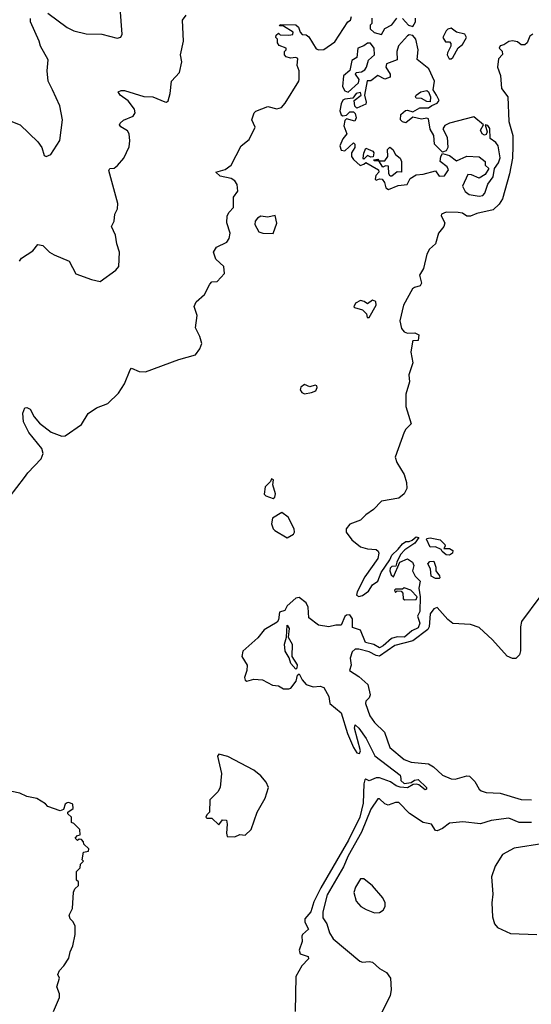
# Model space of a CAD drawing. Extents: x 2199565 to 2323334, y 894172 to 1018966.
# Tile 84 of 256: x 2285854 to 2288784, y 909305 to 914937. Entities that reach past the tile are written whole.
import ezdxf

# ---------------------------------------------------------------- set-up
doc = ezdxf.new("R2010")
doc.units = 0

msp = doc.modelspace()

# ---------------------------------------------------------------- linework, layer by layer
at = {"layer": '0CON10XD'}
for points in [[(2285853.8, 913555), (2285865, 913572.5), (2285930, 913615), (2285958.3, 913651.7), (2285986.1, 913646.1), (2286025, 913607.5), (2286051.2, 913591.2), (2286137.5, 913555), (2286175, 913483.3), (2286265, 913450), (2286315, 913440), (2286405.4, 913504.6), (2286420.8, 913525), (2286426.4, 913606.4), (2286410, 913655), (2286402.5, 913705), (2286379.4, 913755), (2286394.2, 913785), (2286399.2, 913825), (2286414, 913855), (2286416, 913885), (2286363.8, 914075), (2286370, 914085), (2286395, 914087.5), (2286415, 914102.5), (2286450, 914145), (2286480, 914210), (2286485.5, 914245), (2286481.8, 914285), (2286471.7, 914301.7), (2286433.3, 914325), (2286426.2, 914335), (2286430, 914345), (2286448, 914362), (2286504, 914385), (2286515.6, 914405), (2286511.1, 914425), (2286475, 914472.9), (2286428.6, 914505), (2286418.8, 914525), (2286435, 914531.9), (2286455, 914531.1), (2286565, 914498.5), (2286615.5, 914495.5), (2286685, 914467.1), (2286695, 914466), (2286705, 914473.3), (2286715.6, 914515), (2286722.5, 914585), (2286770, 914635), (2286782.5, 914695), (2286774.2, 914735), (2286792.2, 914815), (2286786.2, 914935), (2286807.3, 914962.7)], [(2286015, 914974), (2286125, 914892), (2286165, 914872.5), (2286235, 914856.9), (2286324.3, 914854.3), (2286411.7, 914831.7), (2286433.3, 914836.7), (2286440, 914855), (2286430, 915005)], [(2285794.7, 912205), (2285882.3, 912317.7), (2285900.5, 912345), (2285976.9, 912425), (2285988.5, 912455), (2285980, 912485), (2285905.6, 912575), (2285875, 912636.7), (2285872.9, 912687.1), (2285883.9, 912716.1), (2285895, 912718.8), (2285915, 912709.2), (2285936.7, 912665), (2285968.4, 912628.4), (2286035, 912578.2), (2286095, 912555.4), (2286115, 912556.2), (2286208.1, 912621.9), (2286246.3, 912683.7), (2286293.9, 912716.1), (2286357.8, 912742.2), (2286419.8, 912800.2), (2286454.2, 912855), (2286485.8, 912934.2), (2286495, 912943.8), (2286537.5, 912925), (2286575, 912923.3), (2286765, 912994.3), (2286860.4, 913019.6), (2286886.2, 913055), (2286896.2, 913085), (2286886.2, 913125), (2286860, 913175), (2286870, 913245), (2286853.9, 913296.1), (2286865, 913322.5), (2286912.5, 913365), (2286942.5, 913425), (2286955, 913437.5), (2286985, 913440), (2287027.5, 913485), (2287022.5, 913525), (2286977, 913567), (2286963.3, 913606.7), (2286980, 913635), (2287040, 913665), (2287053.9, 913686.1), (2287058.8, 913715), (2287040, 913775), (2287042.5, 913815), (2287053.2, 913836.8), (2287077.7, 913862.3), (2287078.3, 913921.7), (2287103.9, 913956.1), (2287099.4, 913995), (2287086.1, 914016.1), (2287065, 914027.8), (2287001.3, 914041.3), (2286977.5, 914065), (2287030.3, 914079.7), (2287065.5, 914104.5), (2287122.5, 914215), (2287168.3, 914251.7), (2287203, 914323), (2287183.3, 914365), (2287196.7, 914405), (2287206.1, 914413.9), (2287275, 914440), (2287326.7, 914426.7), (2287352.5, 914435), (2287375, 914460), (2287452.5, 914585), (2287453.3, 914595), (2287453.3, 914645), (2287443.3, 914675), (2287447.5, 914715), (2287435, 914720), (2287405, 914716.7), (2287380, 914725), (2287370, 914735), (2287370, 914755), (2287380, 914765), (2287380, 914775), (2287340, 914790), (2287330, 914805), (2287330, 914825), (2287320, 914835), (2287321.7, 914848.3), (2287335, 914860), (2287345, 914850), (2287395, 914847.5), (2287418.3, 914851.7), (2287420, 914865), (2287365, 914900), (2287341.7, 914901.7), (2287345, 914910), (2287435, 914908), (2287450, 914895), (2287460, 914865), (2287471.7, 914851.7), (2287495, 914850), (2287509.3, 914839.3), (2287550.7, 914770.7), (2287566.4, 914763.6), (2287595, 914766.7), (2287659.2, 914810.8), (2287732.5, 914925), (2287747.5, 914935), (2287753.8, 914955)], [(2286041.4, 914535), (2286017.8, 914585), (2286011.5, 914645), (2286017.2, 914707.2), (2285972.5, 914785), (2285965.7, 914815), (2285916.2, 914925), (2285916.1, 914943.9)], [(2287870, 914945), (2287870, 914915), (2287860, 914905), (2287860, 914885), (2287883, 914863), (2287925, 914852.5), (2287945, 914887.5), (2287985, 914906.7), (2288014.1, 914945.9)], [(2288045, 914943.3), (2288080, 914905), (2288105, 914897.5), (2288121.2, 914925), (2288120, 914945)], [(2288792.5, 914855), (2288775, 914842.5), (2288760, 914805), (2288747.1, 914792.9), (2288725, 914794), (2288705, 914810), (2288675, 914816.2), (2288655, 914812.5), (2288627, 914793), (2288605, 914787.5), (2288600, 914775), (2288616.7, 914756.7), (2288618.3, 914738.3), (2288596.1, 914713.9), (2288590, 914665), (2288607.6, 914617.6), (2288613.5, 914543.5), (2288649.5, 914495), (2288654.5, 914354.5), (2288676.8, 914275), (2288678.1, 914215), (2288675.2, 914144.8), (2288657.7, 914055), (2288618.1, 913911.9), (2288598.7, 913881.3), (2288565, 913849.4), (2288471.1, 913828.9), (2288435, 913812.5), (2288415, 913812.9), (2288389.4, 913829.4), (2288365, 913834.2), (2288295, 913836.7), (2288270, 913825), (2288267.5, 913815), (2288287.5, 913775), (2288282, 913755), (2288252.5, 913715), (2288234.5, 913655.5), (2288201.2, 913625), (2288185.8, 913595), (2288165.8, 913514.2), (2288144.1, 913475.9), (2288155, 913430), (2288147.5, 913415), (2288114.1, 913405.9), (2288103.3, 913396.7), (2288052.5, 913305), (2288030.6, 913215), (2288040.9, 913170.9), (2288055, 913151.2), (2288075, 913143.3), (2288116.2, 913146.2), (2288140, 913135), (2288135, 913102.5), (2288105, 913100), (2288102.5, 913095), (2288093.3, 913035), (2288104.2, 912975), (2288082, 912905), (2288086.7, 912865), (2288065.8, 912795), (2288065.7, 912725), (2288096, 912625), (2288065, 912595.8), (2288055, 912578), (2288004.5, 912435), (2288012.7, 912405), (2288056.2, 912335), (2288069.5, 912289.5), (2288070.3, 912255), (2288054.8, 912225.2), (2288025, 912200), (2287925, 912183.8), (2287880, 912135), (2287836.7, 912105), (2287805.8, 912074.2), (2287745, 912052.5), (2287723.8, 912025), (2287723.8, 912005), (2287755, 911962.5), (2287805, 911922), (2287845, 911910), (2287895, 911906.7), (2287907.3, 911897.3), (2287910.8, 911885), (2287905.5, 911855), (2287829.6, 911750.4), (2287785.4, 911665), (2287783.1, 911645), (2287795, 911637.8), (2287816.8, 911643.2), (2287852, 911668), (2287874, 911705), (2287904.2, 911725.8), (2287924.2, 911775), (2287972.5, 911847.5), (2287984.2, 911875), (2288021.4, 911908.6), (2288045, 911940), (2288065, 911953.3), (2288085, 911952.5), (2288100.7, 911959.3), (2288125, 911980), (2288140, 911975), (2288116.4, 911943.6), (2288060, 911905), (2288035, 911877.5), (2288012.5, 911835), (2288008.3, 911811.7), (2287985, 911810), (2287975, 911800), (2287972.5, 911785), (2287981.7, 911761.7), (2287995, 911750), (2288030, 911835), (2288075, 911853.3), (2288103.6, 911833.6), (2288110, 911815), (2288102.5, 911785), (2288117.5, 911755), (2288146.1, 911726.1), (2288138.8, 911685), (2288146.2, 911635), (2288145, 911551.2), (2288132.5, 911525), (2288145.4, 911485), (2288135, 911458.6), (2288099.3, 911440.7), (2288056.9, 911405), (2288015, 911406.8), (2287982.8, 911397.2), (2287935.6, 911355), (2287915, 911344.8), (2287882.5, 911362.5), (2287834.4, 911375), (2287805, 911444.4), (2287760.3, 911460.3), (2287760.5, 911510.5), (2287745, 911532.5), (2287725, 911532), (2287715.8, 911524.2), (2287695, 911473.5), (2287665, 911474.7), (2287625, 911464.2), (2287564.4, 911474.4), (2287510, 911515), (2287506.3, 911576.3), (2287495, 911601.2), (2287455, 911631.2), (2287435, 911629.2), (2287384.7, 911585.3), (2287371.5, 911558.5), (2287341.4, 911548.6), (2287336.7, 911505), (2287328.8, 911491.2), (2287253.1, 911446.9), (2287218.3, 911401.7), (2287131.2, 911325), (2287126, 911295), (2287155.8, 911245), (2287154.5, 911215.5), (2287141.9, 911175), (2287145, 911160), (2287154.4, 911154.4), (2287195, 911165.6), (2287245, 911161.4), (2287301.2, 911131.2), (2287335, 911126.4), (2287365, 911110), (2287395, 911109.6), (2287406.7, 911113.3), (2287436.6, 911153.4), (2287445, 911187.5), (2287455, 911196.2), (2287471.7, 911161.7), (2287495, 911133.8), (2287535, 911120.9), (2287575, 911124.6), (2287595, 911116.5), (2287623.8, 911065), (2287629.6, 911025), (2287695, 910972.5), (2287730.8, 910855), (2287764.8, 910774.8), (2287785, 910744.4), (2287800, 910740), (2287805.5, 910755), (2287770.9, 910885), (2287775, 910904), (2287795, 910885.6), (2287837.1, 910825), (2287887.4, 910727.4), (2288032.2, 910615), (2288036, 910596), (2288036.2, 910585), (2288055, 910569.2), (2288096.2, 910573.8), (2288115, 910588), (2288135, 910590.8), (2288184, 910545), (2288183.6, 910536.4), (2288175, 910532), (2288140, 910560), (2288125, 910564.4), (2288107, 910563), (2288075, 910544.2), (2288033.3, 910546.7), (2288009.2, 910555), (2287976.9, 910576.9), (2287915, 910600.5), (2287895, 910600.9), (2287855, 910584.3), (2287835, 910593.8), (2287831.1, 910588.9), (2287823.8, 910566.2), (2287820.2, 910455), (2287802.2, 910375), (2287736.4, 910245), (2287577.8, 909972.2), (2287538.5, 909891.5), (2287521.5, 909835), (2287487.5, 909795), (2287486.7, 909775), (2287508.2, 909735), (2287474, 909705), (2287470, 909695), (2287472, 909665), (2287454.4, 909615.6), (2287460, 909595), (2287505, 909578.8), (2287507.5, 909565), (2287469.2, 909525), (2287434.4, 909465), (2287431.1, 909265)], [(2288485, 913927.5), (2288505, 913932), (2288518, 913945), (2288533.9, 913996.1), (2288565, 914037.5), (2288572.5, 914085), (2288595, 914117.5), (2288605.9, 914145.9), (2288593.3, 914215), (2288580, 914235), (2288548.3, 914258.3), (2288545.9, 914314.1), (2288535, 914332.5), (2288520, 914335), (2288530, 914295), (2288525, 914280), (2288515, 914276.7), (2288501.2, 914285), (2288492, 914305), (2288510, 914335), (2288455, 914382), (2288314.3, 914345.7), (2288287.7, 914332.3), (2288276.4, 914313.6), (2288301.8, 914265), (2288306, 914205), (2288295, 914187.5), (2288275, 914180), (2288230, 914225), (2288225.8, 914275), (2288205, 914310), (2288195, 914370), (2288185, 914373.8), (2288155, 914368.6), (2288105, 914380), (2288065, 914347.5), (2288045, 914352), (2288034.4, 914364.4), (2288035.8, 914395), (2288063.2, 914416.8), (2288075, 914419.2), (2288105, 914410), (2288145, 914432.5), (2288195, 914432), (2288213.3, 914446.7), (2288245, 914458.8), (2288256.2, 914475), (2288240.8, 914505), (2288222, 914535), (2288230, 914585), (2288196.4, 914656.4), (2288129.2, 914709.2), (2288135.6, 914765), (2288122, 914825), (2288105, 914846.7), (2288085, 914850), (2288075, 914844), (2288023.1, 914786.9), (2288014, 914755), (2288015, 914706.7), (2287953.8, 914685), (2287951.2, 914665), (2287976.2, 914625), (2287975, 914607.5), (2287945, 914596.7), (2287905, 914617.5), (2287865, 914587.5), (2287843.3, 914586.7), (2287827.5, 914505), (2287837.5, 914465), (2287835, 914453.3), (2287785, 914430), (2287773, 914443), (2287770, 914475), (2287810, 914505), (2287805, 914520), (2287780, 914515), (2287761.7, 914488.3), (2287715, 914483.3), (2287704.2, 914475.8), (2287694.1, 914455.9), (2287686.7, 914415), (2287695, 914393.3), (2287705, 914387.5), (2287725, 914390), (2287745, 914410), (2287765, 914410), (2287775, 914400), (2287781.2, 914375), (2287773, 914357), (2287725, 914370), (2287715, 914360), (2287710.7, 914330.7), (2287727.5, 914285), (2287704, 914256), (2287686.7, 914215), (2287695, 914190), (2287715, 914187.5), (2287765, 914232.5), (2287772.5, 914225), (2287772.5, 914205), (2287753.3, 914175), (2287753.8, 914155), (2287765, 914136.7), (2287803, 914103), (2287825, 914110), (2287835, 914120), (2287908.3, 914078.3), (2287910, 914065), (2287892.5, 914045), (2287890, 914025), (2287895, 914020), (2287915, 914027.5), (2287930, 914025), (2287942.5, 914005), (2287950, 913975), (2287965, 913966.2), (2288020.9, 913989.1), (2288073.3, 913995), (2288090.5, 914029.5), (2288125, 914050), (2288165, 914052.5), (2288235, 914072.5), (2288255, 914041.2), (2288285.8, 914044.2), (2288308.8, 914078.8), (2288302, 914095), (2288262.5, 914125), (2288266.2, 914155), (2288275, 914172.5), (2288315, 914160), (2288355, 914130), (2288414.3, 914155.7), (2288485, 914152.5), (2288520, 914125), (2288520, 914105), (2288540, 914085), (2288519.3, 914050.7), (2288485, 914030), (2288440.5, 914050.5), (2288419.3, 914050.7), (2288390, 913985), (2288404.2, 913954.2), (2288427.3, 913937.3), (2288485, 913927.5)], [(2288325, 914712.5), (2288335, 914720), (2288364, 914776), (2288390, 914795), (2288412.5, 914835), (2288402.5, 914855), (2288356, 914866), (2288325, 914888.8), (2288305, 914882.5), (2288295, 914872.5), (2288277.5, 914835), (2288291.2, 914811.2), (2288315, 914810), (2288321.7, 914801.7), (2288323.3, 914785), (2288303, 914747), (2288302.5, 914735), (2288313.6, 914713.6), (2288325, 914712.5)], [(2287735, 914522.5), (2287793.3, 914575), (2287797.5, 914595), (2287777.5, 914625), (2287780, 914635), (2287811.7, 914638.3), (2287829.5, 914650.5), (2287840, 914665), (2287851.2, 914705), (2287885.8, 914735), (2287883.9, 914773.9), (2287863.6, 914803.6), (2287845, 914803.3), (2287825, 914787.5), (2287790, 914775), (2287785, 914720), (2287756.4, 914703.6), (2287743.6, 914646.4), (2287707.5, 914615), (2287703.3, 914555), (2287715, 914530), (2287735, 914522.5)], [(2285765, 914371.4), (2285856.2, 914335), (2285958.3, 914238.3), (2285980.8, 914205), (2285995, 914160), (2286005, 914154), (2286032.5, 914165), (2286084.4, 914245.6), (2286098.5, 914365), (2286083.8, 914443.8), (2286041.4, 914535)], [(2288205, 914467.5), (2288185, 914469.2), (2288155, 914486.2), (2288125, 914487.5), (2288120, 914495), (2288123.3, 914505), (2288150, 914525), (2288185, 914532), (2288194.2, 914524.2), (2288205.7, 914495.7), (2288205, 914467.5)], [(2287825, 914140), (2287820, 914145), (2287823.8, 914173.8), (2287835, 914202.5), (2287875.9, 914185.9), (2287882.5, 914175), (2287878.3, 914151.7), (2287865, 914150), (2287845, 914160), (2287825, 914140)], [(2287985, 914042.5), (2287975, 914042.5), (2287966.7, 914055), (2287965, 914100), (2287948.3, 914101.7), (2287932.5, 914092.5), (2287910, 914130), (2287885, 914130), (2287880, 914135), (2287905, 914140), (2287910, 914130), (2287945, 914130), (2287962.5, 914155), (2287960, 914195), (2287972.5, 914207.5), (2287990, 914195), (2288006.1, 914166.1), (2288033.3, 914145), (2288040, 914125), (2288040, 914065), (2288015, 914066.7), (2287985, 914042.5)], [(2287305, 913714), (2287327.1, 913772.9), (2287317.5, 913817.5), (2287275, 913806.9), (2287235, 913812.9), (2287215, 913802), (2287202.5, 913785), (2287200.8, 913765), (2287223.8, 913723.8), (2287245.4, 913715.4), (2287305, 913714)], [(2287855, 913233.3), (2287896, 913305), (2287892.5, 913325), (2287875, 913333.3), (2287845, 913312.5), (2287826, 913326), (2287805, 913330.8), (2287776.7, 913315), (2287767.5, 913295), (2287770.7, 913290.7), (2287817.1, 913277.1), (2287840, 913255), (2287843.6, 913233.6), (2287855, 913233.3)], [(2287485, 912797.5), (2287525, 912803.8), (2287550, 912815), (2287557.7, 912832.3), (2287555, 912842.5), (2287545, 912846.2), (2287515, 912836.7), (2287485, 912851.2), (2287463.3, 912835), (2287460.7, 912820.7), (2287470, 912805), (2287485, 912797.5)], [(2287305, 912198), (2287314.2, 912205.8), (2287319.2, 912225), (2287303, 912277), (2287307.5, 912305), (2287295, 912310), (2287290, 912295), (2287258.8, 912265), (2287253.6, 912223.6), (2287263.3, 912213.3), (2287305, 912198)], [(2287385, 911972.9), (2287421.4, 911995), (2287427.3, 912005), (2287426.2, 912025), (2287391.3, 912091.3), (2287355, 912117.5), (2287302.5, 912085), (2287296.2, 912053.8), (2287305.7, 912025), (2287315.4, 912015.4), (2287385, 911972.9)], [(2288315, 911873.3), (2288295, 911876.7), (2288272.5, 911895), (2288267.5, 911907.5), (2288235, 911922.5), (2288205, 911920), (2288182.5, 911965), (2288185, 911970), (2288205, 911973.3), (2288261.2, 911961.2), (2288287.5, 911935), (2288290, 911925), (2288281.7, 911911.7), (2288315, 911912.5), (2288335, 911900), (2288332.5, 911885), (2288315, 911873.3)], [(2288255, 911740), (2288235, 911740), (2288210, 911755), (2288207, 911797), (2288190, 911825), (2288201.7, 911838.3), (2288225, 911840), (2288237.5, 911805), (2288237.5, 911785), (2288257, 911757), (2288260, 911745), (2288255, 911740)], [(2288058.3, 911618.3), (2288125, 911620), (2288130, 911635), (2288093.6, 911673.6), (2288055, 911687.5), (2288045, 911680), (2288005, 911680), (2288000, 911675), (2288005, 911660), (2288015, 911670), (2288038.3, 911668.3), (2288047, 911657), (2288050, 911625), (2288058.3, 911618.3)], [(2288832, 911635), (2288727.8, 911495), (2288720.9, 911465), (2288722.4, 911327.6), (2288715, 911303.8), (2288695, 911283.8), (2288675, 911282.5), (2288645, 911297.5), (2288560.4, 911390.4), (2288485, 911461.1), (2288435, 911478.6), (2288335, 911482.5), (2288306, 911506), (2288245, 911575.7), (2288225, 911568.1), (2288205, 911538.2), (2288197.7, 911465), (2288190, 911450), (2288105.7, 911384.3), (2288001.8, 911358.2), (2287915, 911297.5), (2287895, 911299.7), (2287855, 911320.6), (2287795, 911337.3), (2287774, 911336), (2287758, 911322), (2287746.7, 911285), (2287751.1, 911245), (2287742, 911215), (2287795, 911180.8), (2287848.1, 911135), (2287860, 911075), (2287855, 911058.8), (2287835, 911038.8), (2287833.6, 911026.4), (2287859.3, 910955), (2287885, 910917.1), (2287942, 910862), (2287973.8, 910775), (2288054.5, 910705), (2288095, 910689.5), (2288195, 910681), (2288223.7, 910663.7), (2288275, 910615.4), (2288325, 910594.6), (2288346.7, 910593.3), (2288415, 910611.4), (2288429.4, 910609.4), (2288460.2, 910580.2), (2288485, 910535.8), (2288496.6, 910526.6), (2288525, 910516.2), (2288605, 910512.5), (2288725, 910477), (2288785, 910474)], [(2287435, 911222.5), (2287406.7, 911255), (2287397.2, 911287.2), (2287374.7, 911325), (2287370.8, 911365), (2287382.5, 911405), (2287385, 911473.3), (2287396.4, 911455), (2287391.2, 911405), (2287414.6, 911365), (2287413.1, 911295), (2287443.3, 911246.7), (2287441.7, 911228.3), (2287435, 911222.5)], [(2287085, 910263.3), (2287115, 910276.7), (2287145, 910272.5), (2287180, 910305), (2287213.8, 910405), (2287258.8, 910485), (2287279.2, 910545), (2287265.9, 910575), (2287235, 910611.9), (2287195, 910644.5), (2287045, 910721.9), (2286995, 910735.7), (2286987.5, 910725), (2287010.4, 910625), (2287002.2, 910545), (2286989.1, 910520.9), (2286942.5, 910475), (2286940, 910405), (2286925, 910390), (2286920, 910375), (2286925, 910370), (2286955, 910370), (2286995, 910332.5), (2287015, 910360), (2287038.3, 910358.3), (2287042.5, 910335), (2287037.5, 910285), (2287042.5, 910265), (2287085, 910263.3)], [(2286047.5, 909265), (2286082.5, 909345), (2286082.5, 909365), (2286066.7, 909405), (2286082.5, 909455), (2286072.5, 909475), (2286081.7, 909498.3), (2286107.5, 909525), (2286135, 909570), (2286142.5, 909605), (2286159.3, 909640.7), (2286172.5, 909705), (2286172.5, 909755), (2286159.3, 909779.3), (2286142.5, 909795), (2286137.5, 909815), (2286156.4, 909853.6), (2286163, 909947), (2286170, 909965), (2286190, 909985), (2286190, 910005), (2286180, 910015), (2286180, 910065), (2286200, 910085), (2286203, 910107), (2286220, 910125), (2286212.5, 910132.5), (2286220, 910175), (2286248.3, 910181.7), (2286250, 910195), (2286221.7, 910221.7), (2286220, 910235), (2286208.3, 910248.3), (2286195, 910250), (2286185, 910242.5), (2286172.5, 910255), (2286185, 910270), (2286200, 910275), (2286197.5, 910305), (2286165, 910340), (2286150, 910345), (2286150, 910375), (2286130, 910395), (2286130, 910405), (2286160, 910425), (2286159.3, 910449.3), (2286135, 910460), (2286125, 910457.5), (2286115, 910450), (2286105, 910420), (2286085, 910412.5), (2286016.1, 910436.1), (2286001.1, 910451.1), (2285952.3, 910482.3), (2285895, 910494.2), (2285855, 910513.1), (2285735, 910536.9)], [(2288785, 910344.8), (2288714.3, 910345), (2288655, 910370.8), (2288553.4, 910356.6), (2288492.7, 910337.3), (2288390.8, 910349.2), (2288315, 910341.8), (2288275, 910311.1), (2288245, 910298), (2288235, 910300), (2288212, 910335), (2288164.4, 910345), (2288086.3, 910396.3), (2288025, 910459.6), (2288005, 910459.3), (2287964.6, 910444.6), (2287945, 910451.1), (2287915, 910480.8), (2287905, 910480), (2287865, 910422.3), (2287810.6, 910289.4), (2287734.9, 910155.1), (2287708, 910092), (2287615, 909931.9), (2287589.2, 909835), (2287589.7, 909799.7), (2287612.8, 909765), (2287627.9, 909715), (2287649.2, 909679.2), (2287802.4, 909552.4), (2287816.9, 909546.9), (2287855, 909550.5), (2287875, 909545.6), (2287915, 909510.5), (2287955, 909487.3), (2287976.8, 909455), (2287981.7, 909388.3), (2287974.5, 909355), (2287915.5, 909235)], [(2288855.5, 910224.5), (2288685, 910198), (2288617.5, 910162.5), (2288576, 910095), (2288556, 910035), (2288562.9, 909935), (2288558, 909885), (2288561.2, 909805), (2288573.3, 909765), (2288590, 909745), (2288665, 909710), (2288815.4, 909705.4)], [(2287885, 909828.8), (2287915, 909831.2), (2287936, 909844), (2287946.1, 909863.9), (2287945.8, 909885), (2287934, 909915), (2287875, 909983.3), (2287825, 910022.5), (2287805, 910022.5), (2287776.7, 909975), (2287766.7, 909945), (2287780, 909895), (2287806.7, 909865), (2287837.3, 909847.3), (2287885, 909828.8)]]:
    msp.add_lwpolyline(points, dxfattribs=at)

doc.saveas('drawing.dxf')
